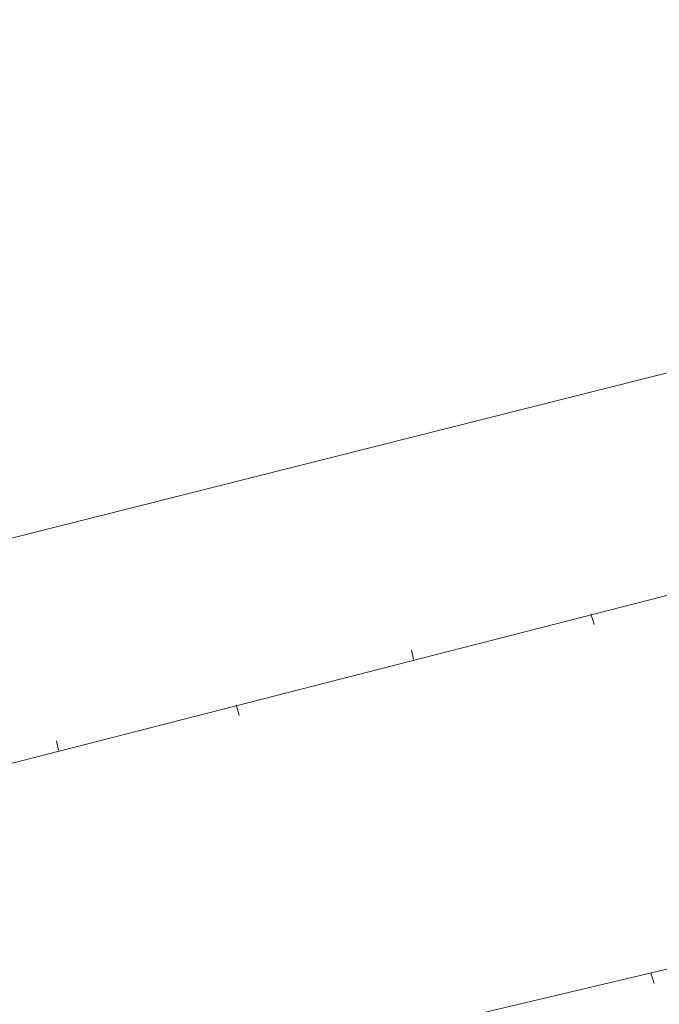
# Model space of a CAD drawing. Header units: metres. Extents: x -740 to 758, y -633 to 854.
# Tile 83 of 256: x -462 to -444, y 12 to 39. Entities that reach past the tile are written whole.
import ezdxf

# ---------------------------------------------------------------- set-up
doc = ezdxf.new("R2010")
doc.units = ezdxf.units.M
doc.header["$MEASUREMENT"] = 0
doc.layers.add('Grundkarte.LOVION', color=7, linetype='Continuous')

msp = doc.modelspace()

# ---------------------------------------------------------------- linework, layer by layer
at = {"layer": 'Grundkarte.LOVION', "color": 8, "linetype": 'Continuous', "lineweight": 18}
for points in [[(-407.655, 54.692), (-402.355, 33.428), (-431.281, 26.078), (-465.593, 17.285), (-467.902, 26.399), (-467.397, 29.699), (-476.54, 66.075), (-434.62, 76.853)], [(-402.355, 33.428), (-431.281, 26.078), (-465.593, 17.285)], [(-432.72, 31.73), (-467.017, 23.086)], [(-464.207, 10.977), (-464.352, 11.85), (-464.456, 12.312), (-464.528, 12.749), (-464.627, 13.153), (-464.699, 13.589), (-464.798, 13.993), (-464.902, 14.456), (-465.001, 14.86), (-465.073, 15.296), (-465.204, 15.727), (-465.593, 17.285), (-431.281, 26.078)], [(-445.901, 22.047), (-445.988, 22.334)], [(-450.887, 21.353), (-450.832, 21.092)], [(-455.589, 19.563), (-455.676, 19.85)], [(-460.575, 18.869), (-460.52, 18.608)], [(-463.891, 8.348), (-453.71, 10.319), (-438.198, 13.993)], [(-444.263, 12.247), (-444.35, 12.534)]]:
    msp.add_lwpolyline(points, dxfattribs=at)

doc.saveas('drawing.dxf')
